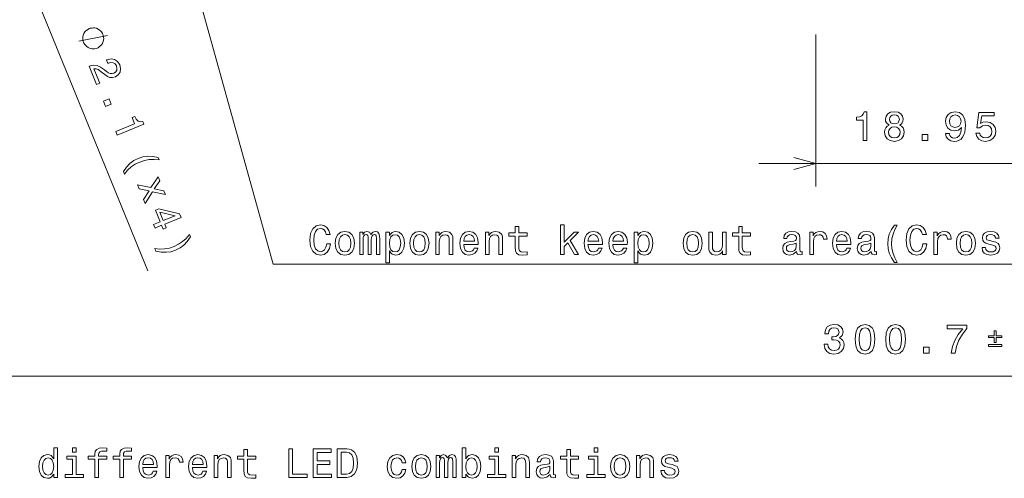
# Model space of a CAD drawing. Extents: x 0 to 420, y 0 to 297.
# Tile 11 of 28: x 129 to 215, y 151 to 191. Entities that reach past the tile are written whole.
import ezdxf

# ---------------------------------------------------------------- set-up
doc = ezdxf.new("R2010")
doc.units = 0

msp = doc.modelspace()

# ---------------------------------------------------------------- linework, layer by layer
at = {"color": 7, "lineweight": 13}
for p, q in [((124.814529, 207.460693), (140.402893, 169.211395)), ((198.727371, 189.858109), (198.727371, 176.592834)), ((193.727371, 178.592834), (222.672836, 178.592834)), ((57.772842, 160.026016), (358.472839, 160.026016))]:
    msp.add_line(p, q, dxfattribs=at)
for points in [[(144.120056, 195.774857), (151.351028, 169.805588), (236.757355, 169.805588)], [(134.387253, 189.271317), (136.891083, 189.751801)], [(196.795517, 178.075211), (198.727371, 178.592834), (196.795517, 179.110474)]]:
    msp.add_lwpolyline(points, dxfattribs=at)
for points in [[(135.985123, 188.662689), (136.062286, 188.694138), (136.200912, 188.795624), (136.300934, 188.881378), (136.362396, 188.951416), (136.446686, 189.07576), (136.515274, 189.238693), (136.545258, 189.38591), (136.552399, 189.478806), (136.543808, 189.610275), (136.519501, 189.78035), (136.488037, 189.857513), (136.456589, 189.934692), (136.355103, 190.073303), (136.269348, 190.17334), (136.19931, 190.234787), (136.074966, 190.319092), (135.912033, 190.387665), (135.764832, 190.417664), (135.671936, 190.424789), (135.540451, 190.416199), (135.370392, 190.391891), (135.293213, 190.360443), (135.216034, 190.328979), (135.077423, 190.227509), (134.977386, 190.141739), (134.915955, 190.071701), (134.83165, 189.947357), (134.763062, 189.784424), (134.733063, 189.637222), (134.725937, 189.544327), (134.734528, 189.412842), (134.758835, 189.242767), (134.790283, 189.165604), (134.821747, 189.08844), (134.923233, 188.949814), (135.008987, 188.849792), (135.079025, 188.788345), (135.203369, 188.704041), (135.366302, 188.635452), (135.513519, 188.605469), (135.606415, 188.598328), (135.737885, 188.606918), (135.907959, 188.631226)], [(135.282471, 187.074738), (135.930969, 185.483505), (136.21785, 185.600433), (135.705307, 186.858063), (135.890656, 186.851913), (136.069687, 186.784836), (136.457458, 186.511078), (136.637741, 186.355042), (136.870911, 186.193329), (137.101608, 186.104523), (137.335129, 186.094666), (137.572235, 186.152405), (137.829346, 186.323303), (137.985611, 186.569824), (138.027832, 186.867111), (137.951431, 187.197739), (137.764206, 187.494873), (137.508179, 187.6745), (137.194077, 187.729324), (136.842072, 187.648102), (136.79538, 187.629074), (136.919098, 187.3255), (136.94577, 187.33638), (137.184845, 187.398804), (137.388351, 187.376709), (137.553558, 187.276779), (137.667755, 187.101578), (137.713257, 186.894501), (137.688309, 186.717072), (137.596283, 186.570648), (137.446411, 186.470673), (137.283447, 186.431488), (137.127518, 186.441849), (136.970581, 186.502365), (136.810699, 186.608368), (136.623734, 186.761673), (136.283661, 187.004303), (135.969696, 187.144745), (135.647079, 187.17276), (135.29248, 187.078812)], [(136.527527, 184.019714), (136.715149, 183.559357), (137.212204, 183.761932), (137.024582, 184.22229)], [(202.837158, 180.592834), (203.164978, 180.592834), (203.164978, 183.110855), (202.920013, 183.110855), (202.855179, 182.891113), (202.725494, 182.743423), (202.527374, 182.656967), (202.253601, 182.628143), (202.253601, 182.372375), (202.837158, 182.372375)], [(205.123901, 181.940109), (204.940186, 181.839233), (204.814102, 181.698746), (204.734863, 181.522232), (204.709641, 181.309692), (204.767273, 180.98909), (204.932983, 180.74054), (205.203156, 180.582031), (205.570587, 180.520798), (205.934418, 180.582031), (206.20459, 180.74054), (206.3703, 180.98909), (206.431549, 181.309692), (206.402725, 181.522232), (206.327072, 181.698746), (206.197388, 181.839233), (206.017273, 181.940109), (206.161377, 182.026566), (206.262238, 182.145432), (206.323471, 182.28952), (206.345093, 182.466034), (206.287445, 182.721802), (206.136154, 182.927139), (205.89119, 183.060425), (205.570587, 183.110855), (205.246384, 183.060425), (205.001434, 182.927139), (204.846527, 182.721802), (204.792496, 182.466034), (204.810501, 182.28952), (204.87175, 182.145432)], [(210.043228, 181.212433), (210.09726, 180.927856), (210.252167, 180.708115), (210.497116, 180.571228), (210.82132, 180.520798), (211.033859, 180.546021), (211.224777, 180.610855), (211.386887, 180.722519), (211.523773, 180.881027), (211.631851, 181.079147), (211.71109, 181.324112), (211.757919, 181.605087), (211.77594, 181.929291), (211.714691, 182.437225), (211.538177, 182.808258), (211.257202, 183.031601), (210.87175, 183.110855), (210.518738, 183.046021), (210.252167, 182.873108), (210.079254, 182.606537), (210.021606, 182.271515), (210.079254, 181.92569), (210.248566, 181.66272), (210.500717, 181.497025), (210.82132, 181.442993), (211.159943, 181.511429), (211.41571, 181.720367), (211.358063, 181.320511), (211.242798, 181.035919), (211.066284, 180.866623), (210.824921, 180.812576), (210.637604, 180.837799), (210.500717, 180.917053), (210.41066, 181.043137), (210.374634, 181.212433)], [(137.604004, 181.378342), (137.727722, 181.074768), (140.059525, 182.025085), (139.967072, 182.251938), (139.73912, 182.22905), (139.553406, 182.293396), (139.39856, 182.444244), (139.268555, 182.68689), (139.031708, 182.590363), (139.251953, 182.049957)], [(205.13472, 182.437225), (205.163528, 182.595718), (205.249985, 182.718201), (205.386871, 182.793854), (205.570587, 182.822662), (205.750702, 182.793854), (205.887589, 182.718201), (205.974045, 182.595718), (206.00647, 182.437225), (205.974045, 182.275116), (205.887589, 182.149033), (205.750702, 182.066193), (205.570587, 182.04097), (205.386871, 182.069794), (205.249985, 182.149033), (205.163528, 182.275116)], [(210.371033, 182.275116), (210.407059, 182.498459), (210.507919, 182.674973), (210.666428, 182.786652), (210.87175, 182.826263), (211.08429, 182.786652), (211.246399, 182.674973), (211.34726, 182.50206), (211.386887, 182.278717), (211.34726, 182.051773), (211.246399, 181.882462), (211.080688, 181.778), (210.860947, 181.741974), (210.662827, 181.778), (210.507919, 181.882462), (210.407059, 182.048172)], [(212.682999, 181.244858), (212.762253, 180.949463), (212.938766, 180.718918), (213.198135, 180.574829), (213.529541, 180.520798), (213.893372, 180.585632), (214.177963, 180.762146), (214.358078, 181.043137), (214.426514, 181.403366), (214.36528, 181.738373), (214.192368, 182.001343), (213.922195, 182.170654), (213.572769, 182.231888), (213.302597, 182.18866), (213.093658, 182.069794), (213.194534, 182.743423), (214.289627, 182.743423), (214.289627, 183.038803), (212.953171, 183.038803), (212.755051, 181.713165), (213.043228, 181.713165), (213.252167, 181.882462), (213.518738, 181.94371), (213.749283, 181.904083), (213.925797, 181.788803), (214.037476, 181.612289), (214.077103, 181.385345), (214.037476, 181.158401), (213.922195, 180.981888), (213.745682, 180.870224), (213.518738, 180.830597), (213.32782, 180.855804), (213.180115, 180.93866), (213.072052, 181.068344), (213.018021, 181.244858)], [(205.055466, 181.31691), (205.087875, 181.507828), (205.192352, 181.651917), (205.354446, 181.745575), (205.570587, 181.778), (205.783127, 181.745575), (205.945236, 181.651917), (206.049698, 181.507828), (206.085724, 181.31691), (206.049698, 181.111572), (205.945236, 180.95668), (205.783127, 180.855804), (205.570587, 180.823395), (205.354446, 180.855804), (205.192352, 180.95668), (205.087875, 181.111572)], [(207.990631, 180.592834), (208.487747, 180.592834), (208.487747, 181.129578), (207.990631, 181.129578)], [(138.279755, 177.878113), (138.365402, 177.667953), (138.64151, 178.002213), (138.957413, 178.28656), (139.313721, 178.529022), (139.696487, 178.716141), (140.101013, 178.849869), (140.521942, 178.924179), (140.949951, 178.943008), (141.381058, 178.896973), (141.29541, 179.107132), (140.829224, 179.201111), (140.396255, 179.223053), (139.975189, 179.168137), (139.565979, 179.036377), (139.177902, 178.843216), (138.841736, 178.589508), (138.547455, 178.271194)], [(139.637054, 176.389832), (140.521881, 176.213608), (140.017731, 175.45578), (140.161835, 175.102173), (140.82486, 176.119247), (141.938263, 175.868927), (141.799591, 176.209198), (140.970993, 176.381088), (141.44339, 177.083206), (141.302002, 177.43013), (140.67334, 176.481506), (139.49704, 176.733429)], [(140.913391, 173.258072), (141.035751, 172.95784), (141.609528, 173.191681), (141.74411, 172.861435), (142.010986, 172.9702), (141.876404, 173.300446), (143.300842, 173.880966), (143.177124, 174.18454), (141.366058, 174.629013), (141.07251, 174.509369), (141.487167, 173.491913)], [(141.453583, 174.337921), (142.791504, 174.023499), (141.754028, 173.600677)], [(156.01889, 171.585129), (155.946854, 171.282532), (155.827972, 171.066391), (155.662262, 170.933105), (155.467743, 170.889877), (155.233597, 170.954727), (155.049881, 171.149246), (154.927399, 171.466248), (154.887772, 171.905731), (154.927399, 172.341614), (155.04628, 172.662216), (155.229996, 172.856735), (155.467743, 172.925186), (155.640656, 172.88916), (155.788345, 172.7883), (155.903625, 172.62619), (155.98288, 172.402847), (156.325089, 172.402847), (156.217026, 172.745071), (156.029709, 173.00444), (155.773941, 173.166534), (155.467743, 173.224182), (155.085892, 173.134125), (154.794113, 172.881958), (154.606796, 172.467697), (154.541946, 171.905731), (154.606796, 171.343765), (154.794113, 170.929504), (155.085892, 170.673737), (155.467743, 170.58728), (155.802765, 170.655731), (156.072937, 170.846649), (156.263855, 171.160049), (156.364716, 171.585129)], [(172.463425, 172.255157), (172.463425, 171.286133), (172.485031, 170.972733), (172.585907, 170.756592), (172.787628, 170.630508), (173.129852, 170.58728), (173.504486, 170.605301), (173.504486, 170.879074), (173.230713, 170.857468), (172.982147, 170.886276), (172.848862, 170.976334), (172.791229, 171.12764), (172.780426, 171.340164), (172.780426, 172.255157), (173.504486, 172.255157), (173.504486, 172.52533), (172.780426, 172.52533), (172.780426, 173.090897), (172.463425, 173.090897), (172.463425, 172.52533), (171.915863, 172.52533), (171.915863, 172.255157)], [(176.418747, 170.655731), (176.735748, 170.655731), (176.735748, 171.336563), (177.067169, 171.657166), (177.636337, 170.655731), (177.992966, 170.655731), (177.28331, 171.876907), (178.010971, 172.590164), (177.611115, 172.590164), (176.735748, 171.718414), (176.735748, 173.242188), (176.418747, 173.242188)], [(191.980713, 172.255157), (191.980713, 171.286133), (192.002319, 170.972733), (192.103195, 170.756592), (192.304916, 170.630508), (192.647141, 170.58728), (193.02179, 170.605301), (193.02179, 170.879074), (192.748001, 170.857468), (192.499451, 170.886276), (192.366165, 170.976334), (192.308533, 171.12764), (192.297714, 171.340164), (192.297714, 172.255157), (193.02179, 172.255157), (193.02179, 172.52533), (192.297714, 172.52533), (192.297714, 173.090897), (191.980713, 173.090897), (191.980713, 172.52533), (191.433167, 172.52533), (191.433167, 172.255157)], [(205.575806, 169.96048), (205.80275, 169.96048), (205.597427, 170.342331), (205.453339, 170.742188), (205.363281, 171.163651), (205.334457, 171.58873), (205.363281, 172.013794), (205.453339, 172.431671), (205.597427, 172.835129), (205.80275, 173.216965), (205.575806, 173.216965), (205.312836, 172.820709), (205.12912, 172.42807), (205.021057, 172.017395), (204.988632, 171.58873), (205.021057, 171.156448), (205.12912, 170.74939), (205.312836, 170.356735)], [(208.065002, 171.585129), (207.99295, 171.282532), (207.874084, 171.066391), (207.708374, 170.933105), (207.513855, 170.889877), (207.279694, 170.954727), (207.095978, 171.149246), (206.973511, 171.466248), (206.933868, 171.905731), (206.973511, 172.341614), (207.092377, 172.662216), (207.276093, 172.856735), (207.513855, 172.925186), (207.686768, 172.88916), (207.834457, 172.7883), (207.949722, 172.62619), (208.028976, 172.402847), (208.371201, 172.402847), (208.263123, 172.745071), (208.075806, 173.00444), (207.820038, 173.166534), (207.513855, 173.224182), (207.132004, 173.134125), (206.84021, 172.881958), (206.652893, 172.467697), (206.588058, 171.905731), (206.652893, 171.343765), (206.84021, 170.929504), (207.132004, 170.673737), (207.513855, 170.58728), (207.848862, 170.655731), (208.119034, 170.846649), (208.309952, 171.160049), (208.410828, 171.585129)], [(141.104034, 170.948105), (141.568878, 170.857468), (142.001831, 170.835526), (142.419571, 170.889084), (142.833466, 171.01886), (143.216858, 171.214005), (143.556366, 171.46907), (143.850647, 171.787399), (144.11969, 172.177124), (144.034058, 172.387283), (143.756592, 172.056366), (143.437347, 171.77066), (143.083008, 171.532898), (142.701599, 171.342453), (142.295715, 171.212051), (141.872803, 171.133041), (141.446777, 171.118896), (141.018402, 171.158264)], [(156.764572, 171.621155), (156.822205, 171.181671), (156.987915, 170.857468), (157.250885, 170.655731), (157.603912, 170.58728), (157.953339, 170.655731), (158.216309, 170.853851), (158.382004, 171.17807), (158.443253, 171.621155), (158.382004, 172.060623), (158.216309, 172.388443), (157.953339, 172.586563), (157.603912, 172.658615), (157.250885, 172.586563), (156.987915, 172.384842), (156.822205, 172.060623)], [(157.088776, 171.624756), (157.121201, 171.948959), (157.222061, 172.183105), (157.384171, 172.327194), (157.603912, 172.37764), (157.820053, 172.327194), (157.982147, 172.186707), (158.083023, 171.948959), (158.119034, 171.624756), (158.083023, 171.296936), (157.982147, 171.059189), (157.820053, 170.9151), (157.603912, 170.868271), (157.384171, 170.9151), (157.222061, 171.059189), (157.121201, 171.296936)], [(158.900742, 170.655731), (159.19252, 170.655731), (159.19252, 171.948959), (159.210541, 172.143478), (159.264572, 172.283966), (159.347427, 172.366821), (159.45549, 172.399246), (159.541946, 172.370422), (159.599594, 172.298386), (159.628403, 172.175903), (159.639206, 172.013794), (159.639206, 170.655731), (159.912994, 170.655731), (159.912994, 171.948959), (159.931, 172.139877), (159.985031, 172.280365), (160.071487, 172.366821), (160.179565, 172.399246), (160.266022, 172.370422), (160.323654, 172.298386), (160.35968, 172.013794), (160.35968, 170.655731), (160.651459, 170.655731), (160.651459, 171.992188), (160.633453, 172.269562), (160.575806, 172.482101), (160.460541, 172.611786), (160.273224, 172.658615), (160.053482, 172.586563), (159.884171, 172.37764), (159.750885, 172.582962), (159.527542, 172.658615), (159.322205, 172.586563), (159.181717, 172.384842), (159.181717, 172.590164), (158.900742, 172.590164)], [(161.4944, 172.291183), (161.4944, 172.590164), (161.177399, 172.590164), (161.177399, 169.906448), (161.4944, 169.906448), (161.4944, 170.951126), (161.606079, 170.781815), (161.732147, 170.670135), (162.049149, 170.58728), (162.351746, 170.655731), (162.589508, 170.861069), (162.7444, 171.185272), (162.802032, 171.624756), (162.7444, 172.060623), (162.589508, 172.384842), (162.351746, 172.586563), (162.049149, 172.658615), (161.876251, 172.636993), (161.728546, 172.568558), (161.602463, 172.453278)], [(161.995117, 170.871872), (161.782593, 170.918701), (161.627686, 171.06279), (161.530426, 171.296936), (161.498001, 171.624756), (161.530426, 171.948959), (161.627686, 172.183105), (161.782593, 172.323593), (161.995117, 172.374023), (162.189651, 172.323593), (162.344543, 172.179504), (162.441803, 171.945358), (162.477829, 171.624756), (162.441803, 171.300537), (162.344543, 171.06279), (162.189651, 170.918701)], [(163.27034, 171.621155), (163.327972, 171.181671), (163.493683, 170.857468), (163.756653, 170.655731), (164.10968, 170.58728), (164.459091, 170.655731), (164.722061, 170.853851), (164.887772, 171.17807), (164.949005, 171.621155), (164.887772, 172.060623), (164.722061, 172.388443), (164.459091, 172.586563), (164.10968, 172.658615), (163.756653, 172.586563), (163.493683, 172.384842), (163.327972, 172.060623)], [(163.594543, 171.624756), (163.626968, 171.948959), (163.727829, 172.183105), (163.889938, 172.327194), (164.10968, 172.37764), (164.325806, 172.327194), (164.487915, 172.186707), (164.588776, 171.948959), (164.624802, 171.624756), (164.588776, 171.296936), (164.487915, 171.059189), (164.325806, 170.9151), (164.10968, 170.868271), (163.889938, 170.9151), (163.727829, 171.059189), (163.626968, 171.296936)], [(165.532578, 170.655731), (165.849594, 170.655731), (165.849594, 171.772446), (165.882004, 172.028214), (165.986481, 172.21553), (166.148575, 172.330811), (166.364716, 172.374023), (166.537628, 172.338013), (166.645691, 172.240753), (166.699738, 172.078644), (166.717743, 171.862503), (166.717743, 170.655731), (167.034744, 170.655731), (167.034744, 171.927338), (167.02034, 172.183105), (166.95549, 172.395645), (166.742966, 172.590164), (166.411545, 172.658615), (166.227829, 172.633392), (166.072937, 172.564957), (165.939651, 172.449677), (165.835175, 172.294785), (165.835175, 172.590164), (165.532578, 172.590164)], [(167.978546, 171.531097), (169.246567, 171.531097), (169.250168, 171.678787), (169.19252, 172.093048), (169.034027, 172.402847), (168.78186, 172.590164), (168.446854, 172.658615), (168.119034, 172.586563), (167.866882, 172.384842), (167.704773, 172.057022), (167.647141, 171.624756), (167.701172, 171.181671), (167.863281, 170.857468), (168.111832, 170.655731), (168.436035, 170.58728), (168.717026, 170.634125), (168.947571, 170.756592), (169.116882, 170.951126), (169.214142, 171.21048), (168.900742, 171.21048), (168.835892, 171.066391), (168.742233, 170.958328), (168.475662, 170.871872), (168.27034, 170.911499), (168.115433, 171.037582), (168.014572, 171.242905), (167.978546, 171.520279)], [(167.978546, 171.797668), (168.018173, 172.046219), (168.115433, 172.229935), (168.263138, 172.341614), (168.457657, 172.381241), (168.648575, 172.341614), (168.79628, 172.229935), (168.886337, 172.046219), (168.918747, 171.797668)], [(169.869766, 170.655731), (170.186768, 170.655731), (170.186768, 171.772446), (170.219177, 172.028214), (170.323654, 172.21553), (170.485748, 172.330811), (170.701889, 172.374023), (170.874802, 172.338013), (170.98288, 172.240753), (171.036911, 172.078644), (171.054916, 171.862503), (171.054916, 170.655731), (171.371918, 170.655731), (171.371918, 171.927338), (171.357513, 172.183105), (171.292664, 172.395645), (171.080139, 172.590164), (170.748718, 172.658615), (170.565002, 172.633392), (170.41011, 172.564957), (170.276825, 172.449677), (170.172348, 172.294785), (170.172348, 172.590164), (169.869766, 172.590164)], [(178.821487, 171.531097), (180.089508, 171.531097), (180.093109, 171.678787), (180.035461, 172.093048), (179.876968, 172.402847), (179.624802, 172.590164), (179.289795, 172.658615), (178.961975, 172.586563), (178.709824, 172.384842), (178.547714, 172.057022), (178.490082, 171.624756), (178.544113, 171.181671), (178.706223, 170.857468), (178.954773, 170.655731), (179.278992, 170.58728), (179.559967, 170.634125), (179.790512, 170.756592), (179.959824, 170.951126), (180.057083, 171.21048), (179.743683, 171.21048), (179.678833, 171.066391), (179.585175, 170.958328), (179.318604, 170.871872), (179.113281, 170.911499), (178.958374, 171.037582), (178.857513, 171.242905), (178.821487, 171.520279)], [(178.821487, 171.797668), (178.861115, 172.046219), (178.958374, 172.229935), (179.106079, 172.341614), (179.300598, 172.381241), (179.491516, 172.341614), (179.639221, 172.229935), (179.729279, 172.046219), (179.761688, 171.797668)], [(180.990082, 171.531097), (182.258087, 171.531097), (182.261688, 171.678787), (182.204056, 172.093048), (182.045563, 172.402847), (181.793396, 172.590164), (181.458374, 172.658615), (181.130569, 172.586563), (180.878403, 172.384842), (180.716309, 172.057022), (180.658661, 171.624756), (180.712708, 171.181671), (180.874802, 170.857468), (181.123367, 170.655731), (181.447571, 170.58728), (181.728546, 170.634125), (181.959106, 170.756592), (182.128403, 170.951126), (182.225677, 171.21048), (181.912277, 171.21048), (181.847427, 171.066391), (181.753769, 170.958328), (181.487198, 170.871872), (181.28186, 170.911499), (181.126968, 171.037582), (181.026108, 171.242905), (180.990082, 171.520279)], [(180.990082, 171.797668), (181.029709, 172.046219), (181.126968, 172.229935), (181.274658, 172.341614), (181.469193, 172.381241), (181.66011, 172.341614), (181.8078, 172.229935), (181.897858, 172.046219), (181.930283, 171.797668)], [(183.180283, 172.291183), (183.180283, 172.590164), (182.863281, 172.590164), (182.863281, 169.906448), (183.180283, 169.906448), (183.180283, 170.951126), (183.291962, 170.781815), (183.41803, 170.670135), (183.735046, 170.58728), (184.037628, 170.655731), (184.275391, 170.861069), (184.430283, 171.185272), (184.487915, 171.624756), (184.430283, 172.060623), (184.275391, 172.384842), (184.037628, 172.586563), (183.735046, 172.658615), (183.562134, 172.636993), (183.414429, 172.568558), (183.288361, 172.453278)], [(183.681, 170.871872), (183.468475, 170.918701), (183.313568, 171.06279), (183.216309, 171.296936), (183.183884, 171.624756), (183.216309, 171.948959), (183.313568, 172.183105), (183.468475, 172.323593), (183.681, 172.374023), (183.875534, 172.323593), (184.030426, 172.179504), (184.127686, 171.945358), (184.163712, 171.624756), (184.127686, 171.300537), (184.030426, 171.06279), (183.875534, 170.918701)], [(187.124817, 171.621155), (187.182449, 171.181671), (187.348145, 170.857468), (187.611115, 170.655731), (187.964142, 170.58728), (188.313568, 170.655731), (188.576538, 170.853851), (188.742249, 171.17807), (188.803482, 171.621155), (188.742249, 172.060623), (188.576538, 172.388443), (188.313568, 172.586563), (187.964142, 172.658615), (187.611115, 172.586563), (187.348145, 172.384842), (187.182449, 172.060623)], [(187.44902, 171.624756), (187.481445, 171.948959), (187.582306, 172.183105), (187.7444, 172.327194), (187.964142, 172.37764), (188.180283, 172.327194), (188.342392, 172.186707), (188.443253, 171.948959), (188.479279, 171.624756), (188.443253, 171.296936), (188.342392, 171.059189), (188.180283, 170.9151), (187.964142, 170.868271), (187.7444, 170.9151), (187.582306, 171.059189), (187.481445, 171.296936)], [(190.878418, 172.590164), (190.561401, 172.590164), (190.561401, 171.47345), (190.525391, 171.214096), (190.420914, 171.026764), (190.25882, 170.911499), (190.04628, 170.875473), (189.876968, 170.904297), (189.768906, 170.990753), (189.707657, 171.138443), (189.693253, 171.347366), (189.693253, 172.590164), (189.376251, 172.590164), (189.376251, 171.318558), (189.387054, 171.06279), (189.455505, 170.85025), (189.664429, 170.655731), (189.999451, 170.58728), (190.179565, 170.612503), (190.334457, 170.677338), (190.467743, 170.789017), (190.575821, 170.951126), (190.575821, 170.655731), (190.878418, 170.655731)], [(197.041946, 170.907898), (197.041946, 170.897079), (197.059967, 170.774612), (197.113998, 170.688156), (197.340942, 170.619705), (197.517456, 170.648529), (197.517456, 170.893478), (197.441803, 170.882675), (197.340942, 170.929504), (197.322937, 171.073593), (197.322937, 172.075043), (197.279709, 172.330811), (197.153625, 172.510925), (196.933884, 172.618988), (196.624084, 172.658615), (196.321487, 172.615387), (196.098145, 172.492905), (195.957657, 172.301987), (195.910828, 172.04982), (195.910828, 172.028214), (196.195404, 172.028214), (196.220627, 172.179504), (196.299881, 172.287582), (196.429565, 172.352417), (196.613281, 172.37764), (196.789795, 172.359619), (196.915863, 172.305588), (196.991516, 172.211929), (197.016739, 172.082245), (197.002319, 171.930954), (196.944687, 171.855301), (196.800598, 171.819275), (196.530426, 171.790451), (196.220627, 171.725616), (196.000885, 171.610336), (195.871201, 171.430222), (195.831573, 171.163651), (195.867599, 170.925903), (195.979279, 170.74939), (196.159393, 170.637726), (196.407944, 170.598099), (196.74295, 170.673737)], [(198.180283, 170.655731), (198.497284, 170.655731), (198.497284, 171.761642), (198.529694, 172.028214), (198.626968, 172.219131), (198.785461, 172.334412), (198.998001, 172.374023), (199.156494, 172.348816), (199.275375, 172.276764), (199.347427, 172.154297), (199.37265, 171.988586), (199.693253, 171.988586), (199.650024, 172.280365), (199.531143, 172.489304), (199.333008, 172.615387), (199.062836, 172.658615), (198.87912, 172.629791), (198.720627, 172.557755), (198.580139, 172.435272), (198.46846, 172.269562), (198.46846, 172.590164), (198.180283, 172.590164)], [(200.50737, 171.531097), (201.775375, 171.531097), (201.778976, 171.678787), (201.721344, 172.093048), (201.562836, 172.402847), (201.310684, 172.590164), (200.975662, 172.658615), (200.647858, 172.586563), (200.395691, 172.384842), (200.233597, 172.057022), (200.175964, 171.624756), (200.22998, 171.181671), (200.39209, 170.857468), (200.640656, 170.655731), (200.964859, 170.58728), (201.245834, 170.634125), (201.476379, 170.756592), (201.645691, 170.951126), (201.74295, 171.21048), (201.429565, 171.21048), (201.364716, 171.066391), (201.271057, 170.958328), (201.004486, 170.871872), (200.799149, 170.911499), (200.644257, 171.037582), (200.543396, 171.242905), (200.50737, 171.520279)], [(200.50737, 171.797668), (200.546997, 172.046219), (200.644257, 172.229935), (200.791946, 172.341614), (200.986481, 172.381241), (201.177399, 172.341614), (201.325089, 172.229935), (201.415146, 172.046219), (201.447571, 171.797668)], [(203.547714, 170.907898), (203.547714, 170.897079), (203.56572, 170.774612), (203.619751, 170.688156), (203.84671, 170.619705), (204.023224, 170.648529), (204.023224, 170.893478), (203.947571, 170.882675), (203.84671, 170.929504), (203.82869, 171.073593), (203.82869, 172.075043), (203.785461, 172.330811), (203.659378, 172.510925), (203.439636, 172.618988), (203.129852, 172.658615), (202.827255, 172.615387), (202.603912, 172.492905), (202.463409, 172.301987), (202.416595, 172.04982), (202.416595, 172.028214), (202.701172, 172.028214), (202.726379, 172.179504), (202.805634, 172.287582), (202.935318, 172.352417), (203.119034, 172.37764), (203.295547, 172.359619), (203.421631, 172.305588), (203.497284, 172.211929), (203.522491, 172.082245), (203.508087, 171.930954), (203.450455, 171.855301), (203.306366, 171.819275), (203.036179, 171.790451), (202.726379, 171.725616), (202.506653, 171.610336), (202.376953, 171.430222), (202.337341, 171.163651), (202.373352, 170.925903), (202.485031, 170.74939), (202.665146, 170.637726), (202.913696, 170.598099), (203.248718, 170.673737)], [(209.023209, 170.655731), (209.34021, 170.655731), (209.34021, 171.761642), (209.372635, 172.028214), (209.469894, 172.219131), (209.628403, 172.334412), (209.840942, 172.374023), (209.999435, 172.348816), (210.118317, 172.276764), (210.190369, 172.154297), (210.215576, 171.988586), (210.536179, 171.988586), (210.49295, 172.280365), (210.374084, 172.489304), (210.175949, 172.615387), (209.905777, 172.658615), (209.722061, 172.629791), (209.563553, 172.557755), (209.423065, 172.435272), (209.311401, 172.269562), (209.311401, 172.590164), (209.023209, 172.590164)], [(210.979263, 171.621155), (211.036896, 171.181671), (211.202606, 170.857468), (211.465576, 170.655731), (211.818604, 170.58728), (212.16803, 170.655731), (212.431, 170.853851), (212.596695, 171.17807), (212.657928, 171.621155), (212.596695, 172.060623), (212.431, 172.388443), (212.16803, 172.586563), (211.818604, 172.658615), (211.465576, 172.586563), (211.202606, 172.384842), (211.036896, 172.060623)], [(211.303467, 171.624756), (211.335892, 171.948959), (211.436752, 172.183105), (211.598862, 172.327194), (211.818604, 172.37764), (212.034729, 172.327194), (212.196838, 172.186707), (212.297699, 171.948959), (212.333725, 171.624756), (212.297699, 171.296936), (212.196838, 171.059189), (212.034729, 170.9151), (211.818604, 170.868271), (211.598862, 170.9151), (211.436752, 171.059189), (211.335892, 171.296936)], [(214.188919, 171.783249), (213.882721, 171.855301), (213.655777, 171.938156), (213.580124, 172.107468), (213.601746, 172.226334), (213.677383, 172.31279), (213.799866, 172.366821), (213.976379, 172.388443), (214.145691, 172.366821), (214.278976, 172.301987), (214.365433, 172.204727), (214.401459, 172.075043), (214.711243, 172.075043), (214.711243, 172.082245), (214.657211, 172.316391), (214.509521, 172.500107), (214.278976, 172.615387), (213.976379, 172.658615), (213.670181, 172.615387), (213.446838, 172.496506), (213.306351, 172.319992), (213.263123, 172.096649), (213.295547, 171.880508), (213.396408, 171.729218), (213.562119, 171.621155), (213.803467, 171.545502), (214.156494, 171.459045), (214.372635, 171.368988), (214.430267, 171.296936), (214.451889, 171.188873), (214.419464, 171.055588), (214.333008, 170.954727), (214.19252, 170.889877), (214.005203, 170.868271), (213.807068, 170.889877), (213.662979, 170.96553), (213.56572, 171.088013), (213.526093, 171.257309), (213.219894, 171.257309), (213.270325, 170.969131), (213.41803, 170.760193), (213.652176, 170.634125), (213.976379, 170.58728), (214.315002, 170.634125), (214.563553, 170.760193), (214.714844, 170.961929), (214.76889, 171.224899), (214.729263, 171.451843), (214.617584, 171.606735), (214.433868, 171.707611)], [(197.00592, 171.332962), (196.962708, 171.145645), (196.847427, 171.001556), (196.674515, 170.907898), (196.461975, 170.875473), (196.325089, 170.893478), (196.227829, 170.951126), (196.166595, 171.051987), (196.148575, 171.192474), (196.162994, 171.318558), (196.220627, 171.408615), (196.451172, 171.509476), (196.74295, 171.552704), (197.00592, 171.63916)], [(203.511688, 171.332962), (203.46846, 171.145645), (203.35318, 171.001556), (203.180267, 170.907898), (202.967743, 170.875473), (202.830856, 170.893478), (202.733582, 170.951126), (202.672348, 171.051987), (202.654343, 171.192474), (202.668747, 171.318558), (202.726379, 171.408615), (202.95694, 171.509476), (203.248718, 171.552704), (203.511688, 171.63916)], [(199.434875, 162.81131), (199.434875, 162.786102), (199.492493, 162.440277), (199.661804, 162.180908), (199.928375, 162.015213), (200.281403, 161.953979), (200.656052, 162.015213), (200.937027, 162.173706), (201.117142, 162.425873), (201.181976, 162.750076), (201.153168, 162.962616), (201.073914, 163.135529), (200.944244, 163.268814), (200.771332, 163.366074), (201.005463, 163.560608), (201.088318, 163.870392), (201.034302, 164.151367), (200.879395, 164.363907), (200.627228, 164.497192), (200.281403, 164.544037), (199.957199, 164.486389), (199.708649, 164.327881), (199.546539, 164.075729), (199.492493, 163.740723), (199.492493, 163.7155), (199.81311, 163.7155), (199.841919, 163.946045), (199.935577, 164.111755), (200.086884, 164.212616), (200.299423, 164.248642), (200.48674, 164.219818), (200.623627, 164.144165), (200.706482, 164.021698), (200.738892, 163.855988), (200.706482, 163.679474), (200.620026, 163.560608), (200.468719, 163.488556), (200.263397, 163.466934), (200.12291, 163.470535), (200.12291, 163.185959), (200.299423, 163.193161), (200.526367, 163.160736), (200.695679, 163.07428), (200.796539, 162.933792), (200.832565, 162.750076), (200.792938, 162.541138), (200.688477, 162.386246), (200.522766, 162.288986), (200.303024, 162.256561), (200.07608, 162.292587), (199.91037, 162.400665), (199.805908, 162.573563), (199.766281, 162.81131)], [(202.143082, 163.247192), (202.197113, 162.681641), (202.366425, 162.278183), (202.636597, 162.033218), (203.01123, 161.953979), (203.382278, 162.033218), (203.652451, 162.278183), (203.818146, 162.681641), (203.875793, 163.247192), (203.818146, 163.809158), (203.74971, 164.032501), (203.652451, 164.216217), (203.382278, 164.461182), (203.01123, 164.544037), (202.636597, 164.461182), (202.366425, 164.212616), (202.197113, 163.809158)], [(202.488892, 163.247192), (202.517715, 163.683075), (202.607773, 163.996475), (202.769882, 164.180191), (203.01123, 164.245041), (203.248993, 164.180191), (203.411087, 163.996475), (203.501144, 163.683075), (203.529968, 163.247192), (203.501144, 162.807709), (203.411087, 162.494324), (203.248993, 162.310608), (203.01123, 162.249359), (202.769882, 162.310608), (202.607773, 162.494324), (202.517715, 162.807709)], [(204.811676, 163.247192), (204.865707, 162.681641), (205.035019, 162.278183), (205.305191, 162.033218), (205.679825, 161.953979), (206.050873, 162.033218), (206.321045, 162.278183), (206.48674, 162.681641), (206.544388, 163.247192), (206.48674, 163.809158), (206.418304, 164.032501), (206.321045, 164.216217), (206.050873, 164.461182), (205.679825, 164.544037), (205.305191, 164.461182), (205.035019, 164.212616), (204.865707, 163.809158)], [(205.157501, 163.247192), (205.18631, 163.683075), (205.276367, 163.996475), (205.438477, 164.180191), (205.679825, 164.245041), (205.917587, 164.180191), (206.079681, 163.996475), (206.169739, 163.683075), (206.198563, 163.247192), (206.169739, 162.807709), (206.079681, 162.494324), (205.917587, 162.310608), (205.679825, 162.249359), (205.438477, 162.310608), (205.276367, 162.494324), (205.18631, 162.807709)], [(210.516296, 162.026016), (210.880127, 162.026016), (210.999008, 162.620392), (211.207947, 163.175156), (211.503326, 163.690277), (211.888779, 164.172989), (211.888779, 164.471985), (210.174072, 164.471985), (210.174072, 164.144165), (211.542953, 164.144165), (211.146698, 163.657867), (210.847702, 163.149933), (210.638779, 162.609589)], [(214.272049, 162.950729), (214.446045, 162.950729), (214.446045, 163.386963), (214.945328, 163.386963), (214.945328, 163.558441), (214.446045, 163.558441), (214.446045, 163.992157), (214.272049, 163.992157), (214.272049, 163.558441), (213.772766, 163.558441), (213.772766, 163.386963), (214.272049, 163.386963)], [(208.099869, 162.026016), (208.596985, 162.026016), (208.596985, 162.562759), (208.099869, 162.562759)], [(213.772766, 162.779266), (213.772766, 162.60527), (214.945328, 162.60527), (214.945328, 162.779266)], [(132.194885, 151.476746), (132.194885, 151.17775), (132.511887, 151.17775), (132.511887, 153.764206), (132.198486, 153.764206), (132.198486, 152.816803), (131.957138, 153.090576), (131.809448, 153.155411), (131.640137, 153.180634), (131.333939, 153.108582), (131.096191, 152.90686), (130.941284, 152.582642), (130.887253, 152.146774), (130.941284, 151.710892), (131.096191, 151.383072), (131.333939, 151.17775), (131.640137, 151.109299), (131.809448, 151.134521), (131.960739, 151.199356)], [(134.143738, 151.444321), (134.143738, 153.047348), (133.32962, 153.047348), (133.32962, 152.777176), (133.826736, 152.777176), (133.826736, 151.444321), (133.178314, 151.444321), (133.178314, 151.17775), (134.799347, 151.17775), (134.799347, 151.444321)], [(134.154541, 153.764206), (133.819519, 153.764206), (133.819519, 153.403976), (134.154541, 153.403976)], [(135.782776, 152.777176), (135.782776, 151.17775), (136.099792, 151.17775), (136.099792, 152.777176), (136.820251, 152.777176), (136.820251, 153.047348), (136.099792, 153.047348), (136.099792, 153.166214), (136.125, 153.310318), (136.207855, 153.407578), (136.348343, 153.46521), (136.550079, 153.486816), (136.820251, 153.472412), (136.820251, 153.746185), (136.478027, 153.764206), (136.168228, 153.731781), (135.952087, 153.634521), (135.822403, 153.46521), (135.782776, 153.223862), (135.782776, 153.047348), (135.20282, 153.047348), (135.20282, 152.777176)], [(137.95137, 152.777176), (137.95137, 151.17775), (138.268372, 151.17775), (138.268372, 152.777176), (138.988831, 152.777176), (138.988831, 153.047348), (138.268372, 153.047348), (138.268372, 153.166214), (138.293579, 153.310318), (138.376434, 153.407578), (138.516937, 153.46521), (138.718658, 153.486816), (138.988831, 153.472412), (138.988831, 153.746185), (138.646606, 153.764206), (138.336823, 153.731781), (138.120682, 153.634521), (137.990997, 153.46521), (137.95137, 153.223862), (137.95137, 153.047348), (137.371399, 153.047348), (137.371399, 152.777176)], [(139.957855, 152.053101), (141.225861, 152.053101), (141.229462, 152.200806), (141.171829, 152.615067), (141.013336, 152.924866), (140.761169, 153.112183), (140.426147, 153.180634), (140.098343, 153.108582), (139.846176, 152.906845), (139.684082, 152.579041), (139.626434, 152.146759), (139.680481, 151.70369), (139.842575, 151.379471), (140.091141, 151.17775), (140.415344, 151.109299), (140.69632, 151.156128), (140.92688, 151.27861), (141.096176, 151.473129), (141.193451, 151.732498), (140.880035, 151.732498), (140.815201, 151.588409), (140.721542, 151.480347), (140.454971, 151.39389), (140.249634, 151.433502), (140.094742, 151.559586), (139.993866, 151.764923), (139.957855, 152.042297)], [(141.967941, 151.17775), (142.284943, 151.17775), (142.284943, 152.283661), (142.317352, 152.550217), (142.414627, 152.74115), (142.57312, 152.856415), (142.78566, 152.896042), (142.944153, 152.870834), (143.063034, 152.798782), (143.135086, 152.6763), (143.160309, 152.510605), (143.480911, 152.510605), (143.437683, 152.802383), (143.318802, 153.011322), (143.120667, 153.137405), (142.850494, 153.180634), (142.666779, 153.15181), (142.508286, 153.079758), (142.367798, 152.957291), (142.256119, 152.79158), (142.256119, 153.112183), (141.967941, 153.112183)], [(144.295029, 152.053101), (145.563034, 152.053101), (145.566635, 152.200806), (145.509003, 152.615067), (145.350494, 152.924866), (145.098343, 153.112183), (144.763321, 153.180634), (144.435516, 153.108582), (144.18335, 152.906845), (144.021255, 152.579041), (143.963623, 152.146759), (144.017639, 151.70369), (144.179749, 151.379471), (144.428314, 151.17775), (144.752518, 151.109299), (145.033493, 151.156128), (145.264038, 151.27861), (145.43335, 151.473129), (145.530609, 151.732498), (145.217224, 151.732498), (145.152374, 151.588409), (145.058716, 151.480347), (144.792145, 151.39389), (144.586807, 151.433502), (144.431915, 151.559586), (144.331055, 151.764923), (144.295029, 152.042297)], [(146.186234, 151.17775), (146.503235, 151.17775), (146.503235, 152.294464), (146.53566, 152.550217), (146.640121, 152.737549), (146.802231, 152.852814), (147.018372, 152.896042), (147.191284, 152.860016), (147.299347, 152.762756), (147.353378, 152.600662), (147.371399, 152.384521), (147.371399, 151.17775), (147.6884, 151.17775), (147.6884, 152.449356), (147.673981, 152.705124), (147.609146, 152.917664), (147.396606, 153.112183), (147.065201, 153.180634), (146.881485, 153.155411), (146.726578, 153.08696), (146.593292, 152.971695), (146.488831, 152.816788), (146.488831, 153.112183), (146.186234, 153.112183)], [(148.779892, 152.777176), (148.779892, 151.808151), (148.801514, 151.494751), (148.902374, 151.27861), (149.104095, 151.152527), (149.44632, 151.109299), (149.820953, 151.127319), (149.820953, 151.401093), (149.54718, 151.379471), (149.29863, 151.408295), (149.165344, 151.498352), (149.107697, 151.649643), (149.096893, 151.862183), (149.096893, 152.777176), (149.820953, 152.777176), (149.820953, 153.047348), (149.096893, 153.047348), (149.096893, 153.6129), (148.779892, 153.6129), (148.779892, 153.047348), (148.232346, 153.047348), (148.232346, 152.777176)], [(152.706406, 151.17775), (154.313034, 151.17775), (154.313034, 151.480331), (153.037811, 151.480331), (153.037811, 153.67775), (152.706406, 153.67775)], [(154.849777, 151.17775), (156.434784, 151.17775), (156.434784, 151.480331), (155.181183, 151.480331), (155.181183, 152.326874), (156.297897, 152.326874), (156.297897, 152.62587), (155.181183, 152.62587), (155.181183, 153.375153), (156.405975, 153.375153), (156.405975, 153.67775), (154.849777, 153.67775)], [(157.77124, 153.67775), (156.939117, 153.67775), (156.939117, 151.17775), (157.77124, 151.17775), (158.163895, 151.256989), (158.455688, 151.498352), (158.635803, 151.891006), (158.700638, 152.42775), (158.643005, 152.975296), (158.570953, 153.191437), (158.470093, 153.364349), (158.178299, 153.598495), (157.987381, 153.656128)], [(157.746033, 153.378754), (158.019806, 153.324722), (158.207123, 153.159012), (158.318787, 152.863617), (158.354813, 152.42775), (158.315186, 152.006271), (158.203522, 151.710892), (158.012604, 151.534378), (157.746033, 151.47673), (157.274124, 151.47673), (157.274124, 153.378754)], [(162.598328, 152.470978), (162.911728, 152.470978), (162.846893, 152.759155), (162.691986, 152.986099), (162.450638, 153.126587), (162.137238, 153.180634), (161.791412, 153.108582), (161.528442, 152.906845), (161.362732, 152.579041), (161.305099, 152.139557), (161.359131, 151.703674), (161.52124, 151.379471), (161.777008, 151.17775), (162.126434, 151.109299), (162.436218, 151.16333), (162.677582, 151.314636), (162.843292, 151.552383), (162.915344, 151.869385), (162.612732, 151.869385), (162.558716, 151.667664), (162.45784, 151.516357), (162.313751, 151.422699), (162.137238, 151.393875), (161.917496, 151.44072), (161.759003, 151.584808), (161.661728, 151.818954), (161.629303, 152.15036), (161.661728, 152.474579), (161.762604, 152.708725), (161.924698, 152.852814), (162.137238, 152.903244), (162.324554, 152.870834), (162.465042, 152.787979), (162.558716, 152.651093)], [(163.441269, 152.143158), (163.498901, 151.703674), (163.664612, 151.379471), (163.927582, 151.17775), (164.280609, 151.109299), (164.630035, 151.17775), (164.893005, 151.37587), (165.058701, 151.700073), (165.119934, 152.143158), (165.058701, 152.582642), (164.893005, 152.910446), (164.630035, 153.108582), (164.280609, 153.180618), (163.927582, 153.108582), (163.664612, 152.906845), (163.498901, 152.582642)], [(165.577438, 151.17775), (165.869232, 151.17775), (165.869232, 152.470978), (165.887238, 152.665497), (165.941269, 152.805984), (166.024124, 152.88884), (166.132187, 152.921265), (166.218643, 152.892441), (166.276276, 152.820389), (166.305099, 152.697922), (166.315918, 152.535812), (166.315918, 151.17775), (166.589691, 151.17775), (166.589691, 152.470978), (166.607697, 152.661896), (166.661728, 152.802383), (166.748184, 152.88884), (166.856262, 152.921265), (166.942719, 152.892441), (167.000336, 152.820389), (167.036377, 152.535812), (167.036377, 151.17775), (167.328156, 151.17775), (167.328156, 152.514206), (167.31015, 152.79158), (167.252502, 153.00412), (167.137238, 153.133789), (166.949921, 153.180618), (166.730164, 153.108582), (166.560867, 152.899643), (166.427582, 153.10498), (166.204239, 153.180618), (165.998901, 153.108582), (165.858414, 152.906845), (165.858414, 153.112183), (165.577438, 153.112183)], [(168.171097, 151.47673), (168.405243, 151.199356), (168.725845, 151.109299), (169.028442, 151.17775), (169.269806, 151.383072), (169.421097, 151.710892), (169.478729, 152.146759), (169.421097, 152.582642), (169.266205, 152.906845), (169.028442, 153.108582), (168.725845, 153.180618), (168.408844, 153.08696), (168.27916, 152.971695), (168.171097, 152.816788), (168.171097, 153.764206), (167.854095, 153.764206), (167.854095, 151.17775), (168.171097, 151.17775)], [(171.009705, 151.444321), (171.009705, 153.047333), (170.195587, 153.047333), (170.195587, 152.777161), (170.692703, 152.777161), (170.692703, 151.444321), (170.044281, 151.444321), (170.044281, 151.17775), (171.665329, 151.17775), (171.665329, 151.444321)], [(171.020508, 153.764206), (170.685501, 153.764206), (170.685501, 153.403961), (171.020508, 153.403961)], [(172.209274, 151.17775), (172.526276, 151.17775), (172.526276, 152.294464), (172.558701, 152.550217), (172.663162, 152.737549), (172.825272, 152.852814), (173.041412, 152.896042), (173.214325, 152.860016), (173.322388, 152.762756), (173.376419, 152.600647), (173.39444, 152.384521), (173.39444, 151.17775), (173.711426, 151.17775), (173.711426, 152.449356), (173.697021, 152.705124), (173.632187, 152.917664), (173.419647, 153.112183), (173.088242, 153.180618), (172.90451, 153.155411), (172.749619, 153.08696), (172.616333, 152.971695), (172.511871, 152.816788), (172.511871, 153.112183), (172.209274, 153.112183)], [(175.527008, 151.429901), (175.527008, 151.419098), (175.545013, 151.296616), (175.599045, 151.210159), (175.825989, 151.141724), (176.002502, 151.170532), (176.002502, 151.415497), (175.926849, 151.404694), (175.825989, 151.451523), (175.807983, 151.595612), (175.807983, 152.597046), (175.76474, 152.852814), (175.638672, 153.032928), (175.41893, 153.141006), (175.109131, 153.180618), (174.806534, 153.13739), (174.583191, 153.014923), (174.442703, 152.82399), (174.395874, 152.571838), (174.395874, 152.550217), (174.68045, 152.550217), (174.705673, 152.701523), (174.784912, 152.809586), (174.914612, 152.874435), (175.098328, 152.899643), (175.274841, 152.881638), (175.400909, 152.827606), (175.476562, 152.733932), (175.501785, 152.604263), (175.487366, 152.452957), (175.429733, 152.377304), (175.285645, 152.341293), (175.015472, 152.312469), (174.705673, 152.247635), (174.485931, 152.132355), (174.356247, 151.95224), (174.31662, 151.685669), (174.352646, 151.447922), (174.464325, 151.271408), (174.64444, 151.159729), (174.89299, 151.120102), (175.227997, 151.195755)], [(176.971527, 152.777161), (176.971527, 151.808151), (176.993134, 151.494751), (177.093994, 151.27861), (177.295731, 151.152527), (177.637939, 151.109299), (178.012589, 151.127304), (178.012589, 151.401093), (177.738815, 151.379471), (177.49025, 151.408295), (177.356964, 151.498352), (177.299332, 151.649643), (177.288513, 151.862183), (177.288513, 152.777161), (178.012589, 152.777161), (178.012589, 153.047333), (177.288513, 153.047333), (177.288513, 153.6129), (176.971527, 153.6129), (176.971527, 153.047333), (176.423981, 153.047333), (176.423981, 152.777161)], [(179.684052, 151.444321), (179.684052, 153.047333), (178.869934, 153.047333), (178.869934, 152.777161), (179.36705, 152.777161), (179.36705, 151.444321), (178.718628, 151.444321), (178.718628, 151.17775), (180.339676, 151.17775), (180.339676, 151.444305)], [(179.694855, 153.764191), (179.359848, 153.764191), (179.359848, 153.403961), (179.694855, 153.403961)], [(180.789963, 152.143158), (180.847595, 151.703674), (181.013306, 151.379471), (181.276276, 151.17775), (181.629303, 151.109299), (181.978729, 151.17775), (182.241699, 151.37587), (182.407394, 151.700073), (182.468628, 152.143158), (182.407394, 152.582642), (182.241699, 152.910446), (181.978729, 153.108582), (181.629303, 153.180618), (181.276276, 153.108582), (181.013306, 152.906845), (180.847595, 152.582642)], [(183.052216, 151.17775), (183.369202, 151.17775), (183.369202, 152.294464), (183.401642, 152.550217), (183.506104, 152.737534), (183.668213, 152.852814), (183.884338, 152.896042), (184.057251, 152.860016), (184.165314, 152.762756), (184.21936, 152.600647), (184.237366, 152.384521), (184.237366, 151.17775), (184.554367, 151.17775), (184.554367, 152.449356), (184.539963, 152.705124), (184.475128, 152.917648), (184.262573, 153.112183), (183.931183, 153.180618), (183.747452, 153.155411), (183.59256, 153.08696), (183.459259, 152.971695), (183.354797, 152.816788), (183.354797, 153.112183), (183.052216, 153.112183)], [(186.168213, 152.305267), (185.862, 152.377304), (185.635071, 152.460159), (185.559418, 152.629471), (185.581024, 152.748352), (185.656677, 152.834808), (185.779144, 152.88884), (185.955658, 152.910446), (186.124969, 152.88884), (186.25827, 152.82399), (186.344727, 152.72673), (186.380737, 152.597046), (186.690536, 152.597046), (186.690536, 152.604248), (186.636505, 152.838409), (186.4888, 153.022125), (186.25827, 153.13739), (185.955658, 153.180618), (185.649475, 153.13739), (185.426117, 153.018524), (185.285645, 152.84201), (185.242401, 152.618668), (185.274841, 152.402527), (185.375702, 152.251236), (185.541412, 152.143158), (185.782745, 152.067505), (186.135773, 151.981049), (186.351929, 151.890991), (186.409546, 151.818954), (186.431168, 151.710876), (186.398743, 151.577591), (186.312286, 151.47673), (186.171814, 151.411896), (185.984482, 151.390274), (185.786362, 151.411896), (185.642273, 151.487534), (185.545013, 151.610016), (185.505371, 151.779327), (185.199188, 151.779327), (185.249603, 151.49115), (185.397308, 151.282211), (185.63147, 151.156128), (185.955658, 151.109299), (186.294281, 151.156128), (186.542847, 151.282211), (186.694138, 151.483932), (186.748169, 151.746902), (186.708557, 151.973846), (186.596878, 152.128754), (186.413162, 152.229614)], [(131.694168, 152.896042), (131.903107, 152.845612), (132.0616, 152.705124), (132.155258, 152.470978), (132.191284, 152.146774), (132.155258, 151.818954), (132.0616, 151.584808), (131.903107, 151.44072), (131.694168, 151.39389), (131.496033, 151.44072), (131.344742, 151.584808), (131.243881, 151.822556), (131.211456, 152.146774), (131.243881, 152.467377), (131.344742, 152.701523), (131.496033, 152.845612)], [(139.957855, 152.319672), (139.997482, 152.568237), (140.094742, 152.751953), (140.242432, 152.863632), (140.436951, 152.903244), (140.627884, 152.863632), (140.775574, 152.751953), (140.865631, 152.568237), (140.898056, 152.319672)], [(144.295029, 152.319672), (144.334656, 152.568237), (144.431915, 152.751953), (144.579605, 152.863617), (144.774139, 152.903244), (144.965057, 152.863617), (145.112747, 152.751953), (145.202805, 152.568237), (145.235229, 152.319672)], [(163.765472, 152.146759), (163.797897, 152.470978), (163.898758, 152.705124), (164.060867, 152.849213), (164.280609, 152.899643), (164.496735, 152.849213), (164.658844, 152.708725), (164.759705, 152.470978), (164.795746, 152.146759), (164.759705, 151.818954), (164.658844, 151.581207), (164.496735, 151.437103), (164.280609, 151.390274), (164.060867, 151.437103), (163.898758, 151.581207), (163.797897, 151.818954)], [(169.154526, 152.146759), (169.1185, 151.822556), (169.02124, 151.584808), (168.866333, 151.440704), (168.671814, 151.393875), (168.459274, 151.440704), (168.304382, 151.584808), (168.207123, 151.818954), (168.174698, 152.146759), (168.207123, 152.470978), (168.304382, 152.705124), (168.459274, 152.845612), (168.671814, 152.896042), (168.866333, 152.845612), (169.02124, 152.701523), (169.1185, 152.467361)], [(175.490967, 151.85498), (175.447754, 151.667664), (175.332474, 151.52356), (175.159561, 151.429901), (174.947021, 151.397476), (174.81015, 151.415497), (174.712875, 151.473129), (174.651642, 151.57399), (174.633636, 151.714493), (174.648041, 151.840561), (174.705673, 151.930618), (174.936218, 152.031494), (175.227997, 152.074722), (175.490967, 152.161179)], [(181.114166, 152.146759), (181.146591, 152.470963), (181.247452, 152.705124), (181.409561, 152.849213), (181.629303, 152.899643), (181.845428, 152.849213), (182.007538, 152.708725), (182.108398, 152.470963), (182.14444, 152.146759), (182.108398, 151.818954), (182.007538, 151.581207), (181.845428, 151.437103), (181.629303, 151.390274), (181.409561, 151.437103), (181.247452, 151.581207), (181.146591, 151.818954)]]:
    msp.add_lwpolyline(points, close=True, dxfattribs=at)

doc.saveas('drawing.dxf')
